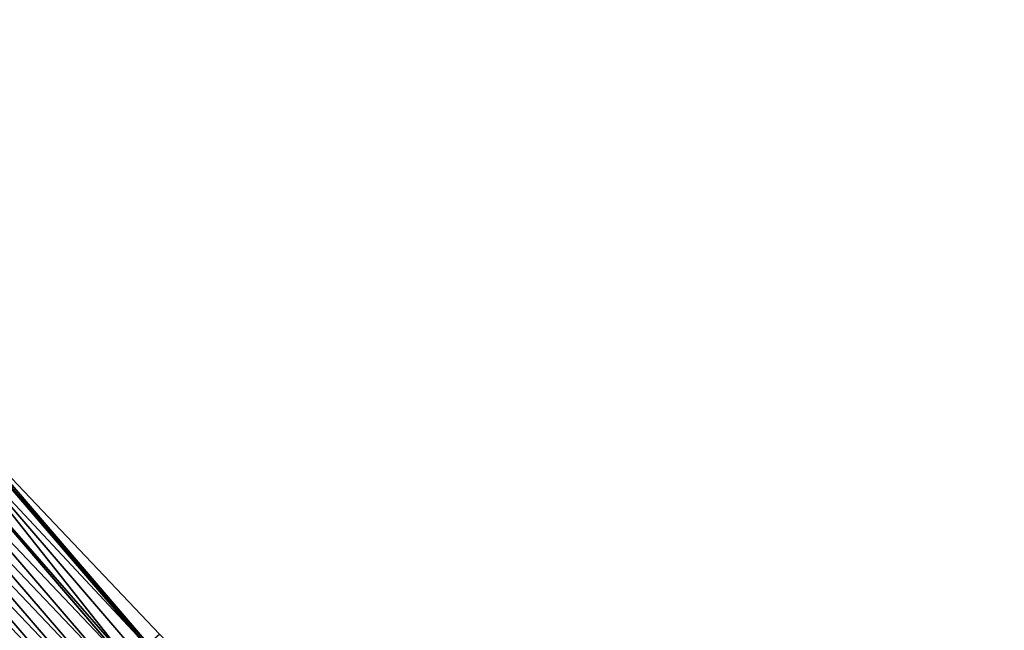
# Model space of a CAD drawing. Header units: feet. Extents: x 2007189 to 2022806, y 818621 to 837694.
# Tile 13 of 256: x 2014714 to 2014781, y 820985 to 821026. Entities that reach past the tile are written whole.
import ezdxf

# ---------------------------------------------------------------- set-up
doc = ezdxf.new("R2010")
doc.units = ezdxf.units.FT
doc.header["$MEASUREMENT"] = 0
doc.layers.add('EP_Travel Lane', color=172, linetype='Continuous', lineweight=53)
doc.layers.add('I-77-MM17-21_SB-Surface-Border', color=7, linetype='Continuous')
doc.layers.add('I-77-MM17-21_SB-Surface-TIN', color=7, linetype='Continuous')

msp = doc.modelspace()

# ---------------------------------------------------------------- linework, layer by layer
at = {"layer": 'EP_Travel Lane'}
msp.add_polyline3d([(2014683.37444203, 821028.9551887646, 263.0971655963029), (2014696.466936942, 821013.8372041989, 262.9149687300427), (2014709.554869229, 820998.6690233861, 262.7281505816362), (2014722.608867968, 820983.5178938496, 262.5373421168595), (2014735.591513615, 820968.5257505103, 262.3383582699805), (2014748.826875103, 820953.5330570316, 262.1275932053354), (2014762.062286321, 820938.54030722, 261.9242650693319), (2014775.306875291, 820923.6842312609, 261.7312534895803), (2014788.646086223, 820908.7835753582, 261.5416829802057), (2014801.941669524, 820893.9758708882, 261.3428700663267), (2014815.386198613, 820879.1705141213, 261.1282647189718), (2014828.830687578, 820864.3652015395, 260.9080435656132), (2014842.275860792, 820849.5650351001, 260.7117928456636), (2014855.724730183, 820834.763242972, 260.5247903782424)], dxfattribs=at)
at = {"layer": 'I-77-MM17-21_SB-Surface-Border', "color": 3, "linetype": 'Continuous', "lineweight": -3}
msp.add_polyline3d([(2014684.259726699, 821029.722980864, 263.0087292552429), (2014697.352205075, 821014.6050153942, 262.8238862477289), (2014709.684935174, 820998.7812130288, 262.7183116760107), (2014723.495993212, 820984.2834301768, 262.4439929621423), (2014737.219320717, 820969.965015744, 262.1709626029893), (2014749.705539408, 820954.309913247, 262.0399196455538), (2014762.940940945, 820939.3171744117, 261.835144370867), (2014776.181461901, 820924.4683136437, 261.6468852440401), (2014789.52116029, 820909.5678729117, 261.4742193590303), (2014802.809983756, 820894.7655466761, 261.2611485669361), (2014816.254506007, 820879.9601974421, 261.0455848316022), (2014828.959200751, 820864.4820512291, 260.8976740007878), (2014842.404310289, 820849.6818661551, 260.7026292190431), (2014855.853187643, 820834.88006527, 260.5168261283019)], dxfattribs=at)
at = {"layer": 'I-77-MM17-21_SB-Surface-TIN', "color": 128, "linetype": 'Continuous', "lineweight": -3}
for points in [[(2014708.927708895, 820998.1280601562, 262.7755924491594), (2014722.608867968, 820983.5178938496, 262.5373421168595), (2014709.554869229, 820998.6690233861, 262.7281505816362)], [(2014722.738928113, 820983.6300902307, 262.5265916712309), (2014709.684935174, 820998.7812130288, 262.7183116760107), (2014709.554869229, 820998.6690233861, 262.7281505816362)], [(2014722.738928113, 820983.6300902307, 262.5265916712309), (2014709.554869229, 820998.6690233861, 262.7281505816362), (2014722.608867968, 820983.5178938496, 262.5373421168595)], [(2014722.738928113, 820983.6300902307, 262.5265916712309), (2014723.495993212, 820984.2834301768, 262.4439929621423), (2014709.684935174, 820998.7812130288, 262.7183116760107)], [(2014721.382385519, 820982.4601343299, 262.6180943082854), (2014708.927708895, 820998.1280601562, 262.7755924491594), (2014708.197386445, 820997.4983627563, 262.8114722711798)], [(2014721.98173562, 820982.9768981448, 262.5891793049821), (2014722.608867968, 820983.5178938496, 262.5373421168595), (2014708.927708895, 820998.1280601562, 262.7755924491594)], [(2014721.382385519, 820982.4601343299, 262.6180943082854), (2014721.98173562, 820982.9768981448, 262.5891793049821), (2014708.927708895, 820998.1280601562, 262.7755924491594)], [(2014721.224369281, 820982.323907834, 262.6244592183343), (2014708.170353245, 820997.4750574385, 262.8125516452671), (2014707.412943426, 820996.8221175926, 262.8410018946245)], [(2014721.224369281, 820982.323907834, 262.6244592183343), (2014708.197386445, 820997.4983627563, 262.8114722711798), (2014708.170353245, 820997.4750574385, 262.8125516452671)], [(2014721.224369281, 820982.323907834, 262.6244592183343), (2014721.382385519, 820982.4601343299, 262.6180943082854), (2014708.197386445, 820997.4983627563, 262.8114722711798)], [(2014720.466956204, 820981.6709717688, 262.6523976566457), (2014707.412943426, 820996.8221175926, 262.8410018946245), (2014706.655523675, 820996.1691892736, 262.8678921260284)], [(2014720.466956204, 820981.6709717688, 262.6523976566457), (2014721.224369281, 820982.323907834, 262.6244592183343), (2014707.412943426, 820996.8221175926, 262.8410018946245)], [(2014719.709534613, 820981.0180455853, 262.6789987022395), (2014706.655523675, 820996.1691892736, 262.8678921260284), (2014705.898111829, 820995.5162517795, 262.8960241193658)], [(2014719.709534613, 820981.0180455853, 262.6789987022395), (2014720.466956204, 820981.6709717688, 262.6523976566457), (2014706.655523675, 820996.1691892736, 262.8678921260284)], [(2014718.952128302, 820980.3651016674, 262.7079999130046), (2014705.898111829, 820995.5162517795, 262.8960241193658), (2014705.140718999, 820994.8632922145, 262.9271431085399)], [(2014718.952128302, 820980.3651016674, 262.7079999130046), (2014719.709534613, 820981.0180455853, 262.6789987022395), (2014705.898111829, 820995.5162517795, 262.8960241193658)], [(2014718.194732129, 820979.7121459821, 262.738593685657), (2014705.140718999, 820994.8632922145, 262.9271431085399), (2014704.383323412, 820994.2103358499, 262.9578289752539)], [(2014718.194732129, 820979.7121459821, 262.738593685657), (2014718.952128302, 820980.3651016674, 262.7079999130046), (2014705.140718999, 820994.8632922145, 262.9271431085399)], [(2014717.437330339, 820979.059196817, 262.7683050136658), (2014704.383323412, 820994.2103358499, 262.9578289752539), (2014703.625921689, 820993.5573866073, 262.987550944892)], [(2014717.437330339, 820979.059196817, 262.7683050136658), (2014718.194732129, 820979.7121459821, 262.738593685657), (2014704.383323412, 820994.2103358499, 262.9578289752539)], [(2014716.679936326, 820978.4062386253, 262.7992379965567), (2014703.625921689, 820993.5573866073, 262.987550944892), (2014702.86851074, 820992.9044480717, 263.0158238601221)], [(2014716.679936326, 820978.4062386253, 262.7992379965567), (2014717.437330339, 820979.059196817, 262.7683050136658), (2014703.625921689, 820993.5573866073, 262.987550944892)], [(2014715.922527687, 820977.7532974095, 262.8278734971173), (2014702.86851074, 820992.9044480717, 263.0158238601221), (2014702.111109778, 820992.2514979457, 263.0456653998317)], [(2014715.922527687, 820977.7532974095, 262.8278734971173), (2014716.679936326, 820978.4062386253, 262.7992379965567), (2014702.86851074, 820992.9044480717, 263.0158238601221)], [(2014715.165123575, 820977.1003509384, 262.8572202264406), (2014702.111109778, 820992.2514979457, 263.0456653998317), (2014701.353705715, 820991.5985514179, 263.0750199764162)], [(2014715.165123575, 820977.1003509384, 262.8572202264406), (2014715.922527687, 820977.7532974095, 262.8278734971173), (2014702.111109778, 820992.2514979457, 263.0456653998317)], [(2014714.407726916, 820976.4473958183, 262.8877375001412), (2014701.353705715, 820991.5985514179, 263.0750199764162), (2014700.596280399, 820990.9456294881, 263.1010414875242)], [(2014714.407726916, 820976.4473958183, 262.8877375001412), (2014715.165123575, 820977.1003509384, 262.8572202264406), (2014701.353705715, 820991.5985514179, 263.0750199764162)], [(2014714.407726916, 820976.4473958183, 262.8877375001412), (2014700.596280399, 820990.9456294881, 263.1010414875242), (2014713.650316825, 820975.7944562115, 262.9161508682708)]]:
    msp.add_3dface(points, dxfattribs=at)

doc.saveas('drawing.dxf')
